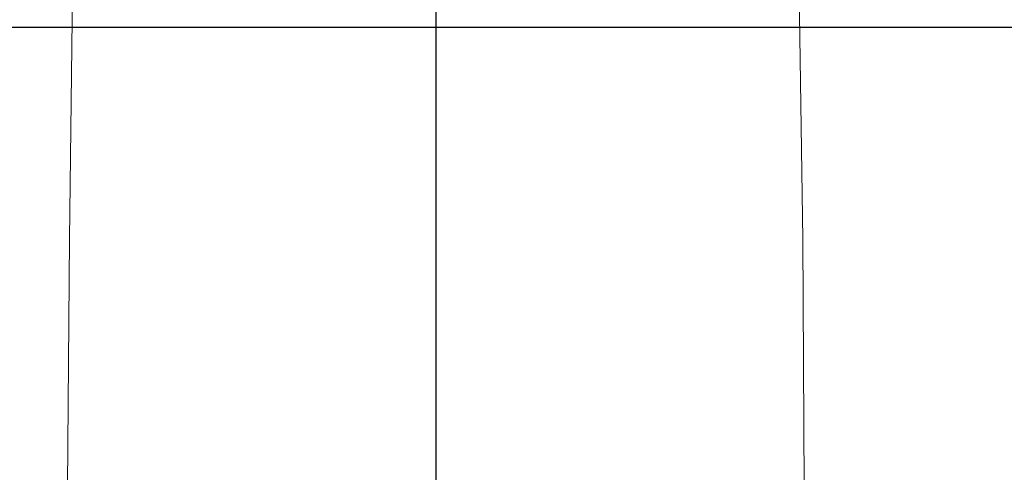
# Model space of a CAD drawing. Header units: metres. Extents: x 7408630 to 15602436, y 5561464 to 13303678.
# Tile 44 of 256: x 7413904 to 7413951, y 5563861 to 5563882. Entities that reach past the tile are written whole.
import ezdxf
from ezdxf.enums import TextEntityAlignment as Align

# ---------------------------------------------------------------- set-up
doc = ezdxf.new("R2010")
doc.units = ezdxf.units.M
doc.header["$MEASUREMENT"] = 0
for name, color, linetype, lineweight in [('!! 0_Opis_pom', 9, 'Continuous', 13), ('!! 1_OPIS POM NOWE', 140, 'Continuous', 5), ('!! 2_wypos-sanitarne', 240, 'Continuous', 9), ('Granica', 112, 'Continuous', 80)]:
    doc.layers.add(name, color=color, linetype=linetype, lineweight=lineweight)
doc.layers.add('!! 1_zabudowa GK', color=33, linetype='Continuous')
doc.styles.add('ARIAL', font='tahoma.ttf')

# ---------------------------------------------------------------- blocks, each defined once
blk = doc.blocks.new('A$C324a30b8')
at = {"lineweight": 0}
for points in [[(0.17552, 0), (0.17692, -0.11958), (0.17797, -0.23916)], [(-0.17797, -0.23916), (-0.17727, -0.11958), (-0.17552, 0)]]:
    blk.add_lwpolyline(points, dxfattribs=at)
at = {"layer": 'DEFPOINTS'}
blk.add_lwpolyline([(0, 0.01049), (0, -0.71083)], dxfattribs=at)
blk = doc.blocks.new('A$C9c944097')
at = {"layer": '!! 1_zabudowa GK'}
blk.add_lwpolyline([(3378.36947, -3374.97213), (3168.12316, -3374.97213)], dxfattribs=at)
at = {"layer": '!! 2_wypos-sanitarne', "xscale": -100, "yscale": 100, "zscale": 100}
blk.add_blockref('A$C324a30b8', (3221.38867, -3373.25118), dxfattribs=at)
at = {"layer": '!! 0_Opis_pom', "ltscale": 0.7, "style": 'ARIAL'}
for tag, p in [('B2,14', (2497.12282, -23.97252)), ('B2,12', (1965.56932, -35.77631)), ('B2,11', (1692.08817, -60.77765)), ('B2,16', (3818.15438, -63.71828)), ('B2,19.1', (5324.74708, -87.92078)), ('B2,17', (4129.82322, -93.25972)), ('B2,15', (3189.46558, -109.69496)), ('B2,10', (1351.71035, -111.25665)), ('B2,13', (2272.99389, -121.89624)), ('A2,5', (1075.52681, -127.78965)), ('B2,18', (4545.51277, -234.12017)), ('B2,19', (5775.76711, -239.42159)), ('A2,4', (318.83322, -329.3265)), ('A2.1', (994.53557, -353.44633)), ('B2.7', (3171.3557, -458.01164)), ('B2.2', (3599.26223, -690.3637)), ('A2.2', (994.53557, -692.67095)), ('B2,21', (4593.23787, -912.69388)), ('B2,9', (1798.58924, -939.09545)), ('A2.3', (455.44717, -940.66614)), ('B2,4', (3116.67143, -940.65712)), ('B2,3', (3297.35823, -941.16418)), ('B2,8', (2517.28573, -960.07338)), ('B2,20', (5834.09772, -965.70749)), ('B2.1', (3927.81794, -970.24709)), ('B2,5', (3309.56672, -1129.12418)), ('B2,6', (3122.36837, -1171.43557)), ('C2,2', (3435.86614, -1487.77973)), ('C2,1', (3957.73656, -2408.10352)), ('C2,3', (3457.72791, -2555.15039)), ('D1,1', (2554.19917, -3205.91504)), ('C2,4', (3866.78124, -3285.77383)), ('D1,4', (1780.27581, -3366.18103)), ('D1,6', (1380.86316, -3373.10994)), ('D1,3', (2098.36626, -3546.18257)), ('C2,5', (3178.15957, -3610.67242)), ('D1,5', (1914.6928, -3621.18339)), ('D1,2', (2201.15492, -3794.18451)), ('D1,7', (477.95048, -4408.76849)), ('D1,8', (338.43039, -4834.32895))]:
    blk.add_attdef(tag, text='', height=11.968, dxfattribs=at).set_placement(p, align=Align.MIDDLE_CENTER)
at = {"layer": '!! 1_OPIS POM NOWE', "style": 'ARIAL'}
for tag, p in [('C2.5B', (3593.7377, -3168.5911)), ('C2,5C', (3526.78796, -3281.02046)), ('C2.4', (3997.15534, -3347.99835)), ('E2,2', (2945.33506, -3413.31629)), ('C2,5A', (3566.4961, -3615.37865)), ('E2.9', (3984.52714, -3783.77287)), ('E2.7', (4645.53364, -3784.14655)), ('D1,2', (2903.25587, -3794.18451)), ('E2.2', (3405.83089, -4049.74196)), ('E2.8', (4380.36687, -4058.97571)), ('E2.6', (5154.87983, -4066.29138)), ('E2.1', (4427.07303, -4318.94156)), ('E2,3', (3401.59976, -4465.83792)), ('E2.4', (3758.95342, -4705.0924)), ('E2.5', (5238.11734, -4786.79525))]:
    blk.add_attdef(tag, text='', height=11.968, dxfattribs=at).set_placement(p, align=Align.MIDDLE_CENTER)

msp = doc.modelspace()

# ---------------------------------------------------------------- block references
at = {"layer": 'Granica'}
msp.add_blockref('A$C9c944097', (7410702.59401, 5567256.9858), dxfattribs=at)

doc.saveas('drawing.dxf')
